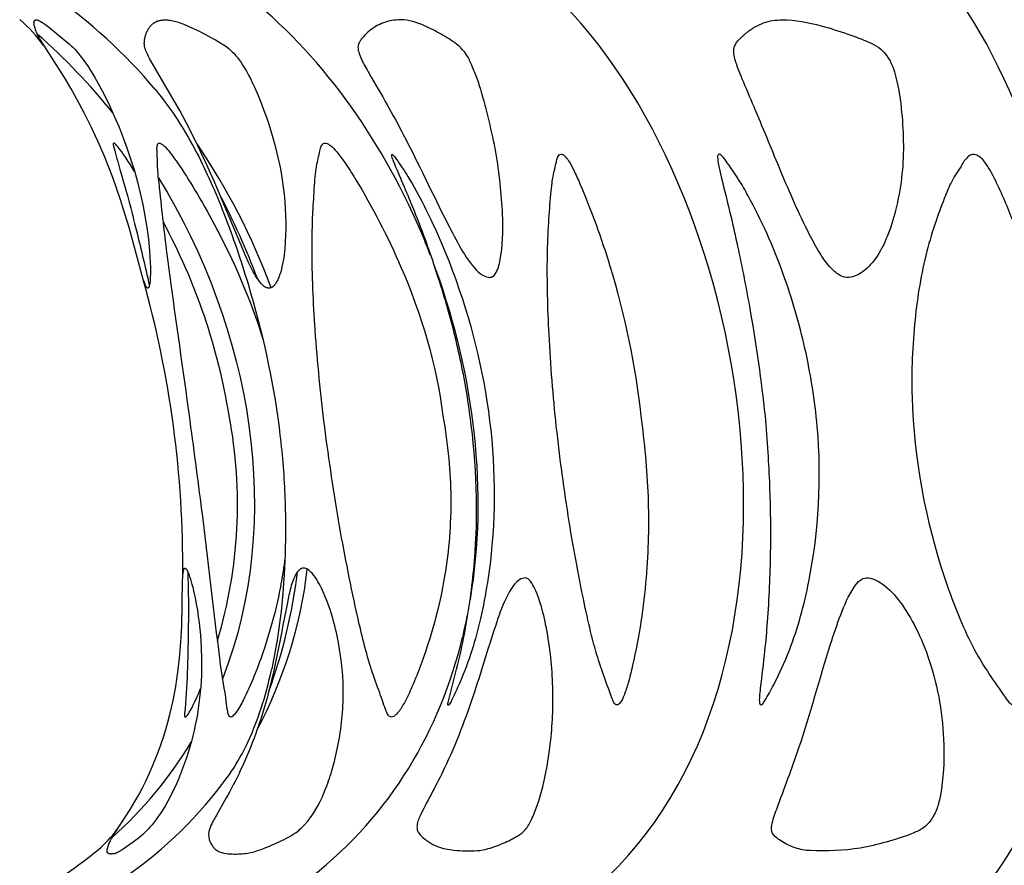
# Model space of a CAD drawing. Header units: millimetres. Extents: x 1250 to 1725, y 0 to 1655.
# Tile 27 of 256: x 1428 to 1459, y 392 to 418. Entities that reach past the tile are written whole.
import ezdxf

# ---------------------------------------------------------------- set-up
doc = ezdxf.new("R2010")
doc.units = ezdxf.units.MM
doc.header["$MEASUREMENT"] = 0
doc.layers.add('Crea2D$visibili$tangenti', color=7, linetype='Continuous', true_color=0x000000)

msp = doc.modelspace()

# ---------------------------------------------------------------- linework, layer by layer
at = {"layer": 'Crea2D$visibili$tangenti'}
msp.add_line((1441.191, 409.915), (1441.044, 410.348), dxfattribs=at)
for points in [[(1432.088, 409.672), (1432.088, 409.672), (1432.087, 409.672), (1432.086, 409.672), (1432.086, 409.672), (1432.085, 409.672), (1432.084, 409.672), (1432.084, 409.672), (1432.083, 409.673), (1432.082, 409.673), (1432.082, 409.673), (1432.081, 409.673), (1432.081, 409.673), (1432.079, 409.674), (1432.078, 409.674), (1432.077, 409.675), (1432.076, 409.675), (1432.075, 409.676), (1432.074, 409.676), (1432.073, 409.677), (1432.072, 409.678), (1432.07, 409.678), (1432.069, 409.679), (1432.068, 409.68), (1432.067, 409.681), (1432.066, 409.681), (1432.065, 409.682), (1432.064, 409.683), (1432.064, 409.684), (1432.062, 409.686), (1432.06, 409.688), (1432.058, 409.69), (1432.056, 409.692), (1432.055, 409.694), (1432.052, 409.697), (1432.049, 409.7), (1432.047, 409.704), (1432.044, 409.707), (1432.042, 409.711), (1432.04, 409.715), (1432.035, 409.722), (1432.031, 409.73), (1432.027, 409.737), (1432.02, 409.753), (1432.006, 409.784), (1431.993, 409.815), (1431.981, 409.847), (1431.97, 409.879), (1431.948, 409.944), (1431.503, 411.561), (1431.373, 411.997), (1431.235, 412.431), (1430.991, 413.128), (1430.859, 413.473), (1430.721, 413.816), (1430.528, 414.264), (1430.322, 414.707), (1430.104, 415.145), (1429.874, 415.576), (1429.683, 415.916), (1429.482, 416.252), (1428.742, 417.412), (1428.71, 417.467), (1428.68, 417.523), (1428.656, 417.57), (1428.633, 417.617), (1428.613, 417.665), (1428.603, 417.69), (1428.594, 417.714), (1428.585, 417.739), (1428.576, 417.764), (1428.569, 417.789), (1428.561, 417.814), (1428.555, 417.839), (1428.549, 417.865), (1428.543, 417.891), (1428.538, 417.917), (1428.536, 417.93), (1428.535, 417.937), (1428.534, 417.943), (1428.534, 417.95), (1428.533, 417.956), (1428.533, 417.963), (1428.533, 417.966), (1428.533, 417.969), (1428.533, 417.972), (1428.533, 417.975), (1428.533, 417.979), (1428.534, 417.982), (1428.534, 417.985), (1428.534, 417.988), (1428.535, 417.991), (1428.535, 417.994), (1428.536, 417.997), (1428.537, 418), (1428.538, 418.003), (1428.539, 418.006), (1428.54, 418.009), (1428.541, 418.011), (1428.541, 418.012), (1428.542, 418.014), (1428.542, 418.015), (1428.543, 418.017), (1428.544, 418.018), (1428.545, 418.02), (1428.546, 418.022), (1428.547, 418.024), (1428.549, 418.026), (1428.55, 418.028), (1428.551, 418.03), (1428.553, 418.032), (1428.554, 418.034), (1428.556, 418.036), (1428.558, 418.037), (1428.559, 418.039), (1428.561, 418.041), (1428.562, 418.042), (1428.563, 418.042), (1428.564, 418.043), (1428.565, 418.044), (1428.566, 418.045), (1428.567, 418.045), (1428.568, 418.046), (1428.569, 418.047), (1428.569, 418.047), (1428.57, 418.048), (1428.572, 418.048), (1428.573, 418.049), (1428.574, 418.05), (1428.575, 418.05), (1428.576, 418.051), (1428.577, 418.051), (1428.578, 418.052), (1428.579, 418.052), (1428.58, 418.052), (1428.581, 418.053), (1428.582, 418.053), (1428.583, 418.054), (1428.585, 418.054), (1428.586, 418.054), (1428.587, 418.054), (1428.588, 418.055), (1428.589, 418.055), (1428.59, 418.055), (1428.592, 418.055), (1428.593, 418.055), (1428.594, 418.055), (1428.595, 418.055), (1428.597, 418.055), (1428.598, 418.055), (1428.599, 418.055), (1428.6, 418.055), (1428.602, 418.055), (1428.603, 418.055), (1428.604, 418.054), (1428.606, 418.054), (1428.608, 418.054), (1428.611, 418.054), (1428.616, 418.053), (1428.621, 418.053), (1428.626, 418.052), (1428.631, 418.051), (1428.636, 418.05), (1428.641, 418.048), (1428.646, 418.047), (1428.651, 418.046), (1428.656, 418.044), (1428.661, 418.042), (1428.666, 418.04), (1428.675, 418.037), (1428.685, 418.032), (1428.702, 418.024), (1428.719, 418.016), (1428.735, 418.007), (1428.751, 417.997), (1428.767, 417.988), (1428.783, 417.978), (1428.814, 417.957), (1428.874, 417.915), (1428.933, 417.873), (1429.048, 417.784), (1429.584, 417.347), (1429.647, 417.293), (1429.678, 417.265), (1429.708, 417.236), (1429.745, 417.201), (1429.78, 417.165), (1429.815, 417.128), (1429.848, 417.09), (1429.914, 417.013), (1429.977, 416.934), (1430.061, 416.822), (1430.143, 416.709), (1430.221, 416.593), (1430.296, 416.476), (1430.369, 416.357), (1430.44, 416.237), (1430.576, 415.993), (1430.743, 415.675), (1430.9, 415.354), (1431.049, 415.028), (1431.189, 414.699), (1431.322, 414.363), (1431.447, 414.024), (1431.562, 413.683), (1431.669, 413.338), (1431.766, 412.991), (1431.854, 412.641), (1431.932, 412.288), (1432, 411.934), (1432.058, 411.57), (1432.106, 411.204), (1432.141, 410.837), (1432.154, 410.654), (1432.164, 410.47), (1432.169, 410.324), (1432.17, 410.178), (1432.169, 410.106), (1432.167, 410.033), (1432.163, 409.96), (1432.158, 409.887), (1432.154, 409.846), (1432.151, 409.825), (1432.148, 409.805), (1432.144, 409.784), (1432.142, 409.774), (1432.14, 409.764), (1432.138, 409.754), (1432.135, 409.744), (1432.132, 409.734), (1432.129, 409.724), (1432.128, 409.719), (1432.126, 409.714), (1432.124, 409.709), (1432.123, 409.706), (1432.122, 409.704), (1432.121, 409.701), (1432.12, 409.699), (1432.118, 409.697), (1432.117, 409.694), (1432.116, 409.692), (1432.114, 409.69), (1432.114, 409.689), (1432.113, 409.688), (1432.112, 409.687), (1432.111, 409.686), (1432.11, 409.684), (1432.109, 409.683), (1432.108, 409.682), (1432.107, 409.681), (1432.106, 409.681), (1432.106, 409.68), (1432.105, 409.679), (1432.105, 409.679), (1432.104, 409.678), (1432.103, 409.678), (1432.103, 409.677), (1432.102, 409.677), (1432.101, 409.676), (1432.1, 409.676), (1432.1, 409.675), (1432.099, 409.675), (1432.098, 409.674), (1432.097, 409.674), (1432.097, 409.674), (1432.096, 409.673), (1432.095, 409.673), (1432.094, 409.673), (1432.094, 409.673), (1432.093, 409.672), (1432.093, 409.672), (1432.093, 409.672), (1432.092, 409.672), (1432.092, 409.672), (1432.091, 409.672), (1432.091, 409.672), (1432.091, 409.672), (1432.09, 409.672), (1432.09, 409.672), (1432.089, 409.672), (1432.089, 409.672)], [(1435.871, 409.672), (1435.867, 409.672), (1435.863, 409.672), (1435.858, 409.672), (1435.854, 409.673), (1435.85, 409.673), (1435.846, 409.674), (1435.841, 409.674), (1435.837, 409.675), (1435.833, 409.676), (1435.829, 409.677), (1435.825, 409.678), (1435.82, 409.679), (1435.816, 409.68), (1435.812, 409.681), (1435.804, 409.683), (1435.796, 409.686), (1435.788, 409.689), (1435.78, 409.693), (1435.772, 409.696), (1435.764, 409.7), (1435.757, 409.704), (1435.749, 409.709), (1435.742, 409.713), (1435.733, 409.719), (1435.725, 409.725), (1435.716, 409.731), (1435.708, 409.737), (1435.7, 409.744), (1435.692, 409.75), (1435.684, 409.757), (1435.677, 409.764), (1435.669, 409.772), (1435.662, 409.779), (1435.647, 409.794), (1435.633, 409.81), (1435.619, 409.825), (1435.597, 409.853), (1435.575, 409.88), (1435.553, 409.908), (1435.533, 409.937), (1435.512, 409.966), (1435.493, 409.995), (1435.455, 410.055), (1435.419, 410.116), (1435.385, 410.177), (1435.319, 410.303), (1435.238, 410.469), (1435.16, 410.636), (1434.163, 413.013), (1433.914, 413.567), (1433.654, 414.117), (1433.378, 414.675), (1433.086, 415.226), (1432.157, 416.83), (1432.111, 416.914), (1432.089, 416.957), (1432.068, 417), (1432.048, 417.044), (1432.03, 417.088), (1432.016, 417.125), (1432.009, 417.144), (1432.003, 417.163), (1431.997, 417.181), (1431.993, 417.201), (1431.99, 417.21), (1431.988, 417.22), (1431.987, 417.229), (1431.985, 417.239), (1431.984, 417.248), (1431.983, 417.257), (1431.982, 417.266), (1431.981, 417.275), (1431.981, 417.284), (1431.98, 417.294), (1431.98, 417.312), (1431.98, 417.33), (1431.981, 417.349), (1431.982, 417.367), (1431.983, 417.386), (1431.986, 417.411), (1431.99, 417.437), (1431.994, 417.463), (1431.998, 417.489), (1432.004, 417.514), (1432.01, 417.54), (1432.017, 417.565), (1432.025, 417.59), (1432.033, 417.614), (1432.042, 417.639), (1432.052, 417.663), (1432.063, 417.687), (1432.074, 417.71), (1432.086, 417.734), (1432.099, 417.756), (1432.113, 417.779), (1432.123, 417.794), (1432.133, 417.809), (1432.144, 417.824), (1432.155, 417.839), (1432.167, 417.853), (1432.179, 417.867), (1432.191, 417.881), (1432.204, 417.894), (1432.217, 417.907), (1432.23, 417.919), (1432.244, 417.931), (1432.258, 417.942), (1432.266, 417.948), (1432.273, 417.953), (1432.28, 417.959), (1432.288, 417.964), (1432.296, 417.969), (1432.303, 417.973), (1432.311, 417.978), (1432.319, 417.983), (1432.328, 417.987), (1432.337, 417.992), (1432.346, 417.997), (1432.356, 418.001), (1432.365, 418.005), (1432.374, 418.009), (1432.384, 418.013), (1432.394, 418.016), (1432.403, 418.02), (1432.413, 418.023), (1432.433, 418.029), (1432.453, 418.034), (1432.473, 418.039), (1432.494, 418.042), (1432.514, 418.046), (1432.535, 418.049), (1432.555, 418.051), (1432.576, 418.052), (1432.596, 418.054), (1432.617, 418.054), (1432.637, 418.054), (1432.661, 418.053), (1432.684, 418.052), (1432.708, 418.05), (1432.732, 418.048), (1432.755, 418.045), (1432.779, 418.042), (1432.826, 418.034), (1432.873, 418.025), (1432.92, 418.014), (1432.966, 418.002), (1433.012, 417.989), (1433.069, 417.971), (1433.125, 417.951), (1433.181, 417.93), (1433.236, 417.907), (1433.345, 417.86), (1433.671, 417.706), (1433.887, 417.599), (1434.1, 417.486), (1434.206, 417.427), (1434.31, 417.365), (1434.401, 417.309), (1434.446, 417.28), (1434.49, 417.25), (1434.533, 417.22), (1434.576, 417.188), (1434.617, 417.155), (1434.658, 417.121), (1434.697, 417.086), (1434.735, 417.049), (1434.772, 417.012), (1434.808, 416.973), (1434.843, 416.933), (1434.877, 416.892), (1434.91, 416.85), (1434.942, 416.808), (1434.973, 416.764), (1435.003, 416.721), (1435.062, 416.631), (1435.118, 416.539), (1435.171, 416.446), (1435.238, 416.323), (1435.302, 416.199), (1435.364, 416.074), (1435.423, 415.948), (1435.534, 415.692), (1435.638, 415.434), (1435.717, 415.223), (1435.793, 415.012), (1435.865, 414.799), (1435.933, 414.584), (1435.996, 414.369), (1436.056, 414.152), (1436.111, 413.934), (1436.162, 413.715), (1436.208, 413.495), (1436.25, 413.274), (1436.287, 413.052), (1436.319, 412.83), (1436.345, 412.606), (1436.367, 412.383), (1436.383, 412.159), (1436.394, 411.934), (1436.399, 411.727), (1436.4, 411.52), (1436.394, 411.312), (1436.384, 411.106), (1436.368, 410.911), (1436.358, 410.814), (1436.347, 410.717), (1436.333, 410.62), (1436.317, 410.524), (1436.299, 410.428), (1436.278, 410.333), (1436.26, 410.259), (1436.24, 410.185), (1436.23, 410.148), (1436.218, 410.112), (1436.206, 410.076), (1436.193, 410.04), (1436.182, 410.011), (1436.171, 409.983), (1436.159, 409.955), (1436.146, 409.928), (1436.133, 409.901), (1436.118, 409.874), (1436.103, 409.848), (1436.087, 409.822), (1436.077, 409.806), (1436.067, 409.791), (1436.061, 409.783), (1436.056, 409.776), (1436.05, 409.769), (1436.044, 409.762), (1436.038, 409.755), (1436.032, 409.748), (1436.025, 409.742), (1436.019, 409.735), (1436.012, 409.729), (1436.005, 409.723), (1436.001, 409.72), (1435.998, 409.717), (1435.994, 409.715), (1435.99, 409.712), (1435.984, 409.708), (1435.977, 409.703), (1435.97, 409.699), (1435.963, 409.695), (1435.956, 409.692), (1435.952, 409.69), (1435.948, 409.689), (1435.945, 409.687), (1435.941, 409.685), (1435.937, 409.684), (1435.933, 409.683), (1435.93, 409.681), (1435.926, 409.68), (1435.922, 409.679), (1435.918, 409.678), (1435.914, 409.677), (1435.91, 409.676), (1435.907, 409.675), (1435.903, 409.674), (1435.899, 409.674), (1435.895, 409.673), (1435.891, 409.673), (1435.887, 409.672), (1435.883, 409.672), (1435.879, 409.672), (1435.875, 409.672)], [(1433.251, 400.922), (1433.252, 400.922), (1433.253, 400.921), (1433.254, 400.921), (1433.255, 400.921), (1433.256, 400.921), (1433.257, 400.921), (1433.258, 400.92), (1433.258, 400.92), (1433.259, 400.92), (1433.26, 400.919), (1433.261, 400.919), (1433.262, 400.919), (1433.263, 400.918), (1433.264, 400.918), (1433.265, 400.917), (1433.265, 400.917), (1433.266, 400.916), (1433.267, 400.916), (1433.268, 400.915), (1433.269, 400.915), (1433.27, 400.914), (1433.272, 400.912), (1433.274, 400.911), (1433.275, 400.91), (1433.277, 400.909), (1433.278, 400.907), (1433.279, 400.906), (1433.281, 400.905), (1433.284, 400.902), (1433.286, 400.899), (1433.289, 400.896), (1433.291, 400.893), (1433.294, 400.89), (1433.296, 400.887), (1433.298, 400.883), (1433.3, 400.88), (1433.302, 400.877), (1433.306, 400.87), (1433.31, 400.863), (1433.314, 400.857), (1433.326, 400.832), (1433.337, 400.808), (1433.348, 400.783), (1433.359, 400.758), (1433.378, 400.708), (1433.395, 400.657), (1433.422, 400.575), (1433.446, 400.494), (1433.469, 400.411), (1433.491, 400.329), (1433.53, 400.163), (1433.565, 399.996), (1433.602, 399.802), (1433.636, 399.608), (1433.665, 399.413), (1433.692, 399.217), (1433.714, 399.021), (1433.733, 398.825), (1433.747, 398.628), (1433.758, 398.432), (1433.768, 398.085), (1433.766, 397.739), (1433.761, 397.566), (1433.752, 397.393), (1433.741, 397.22), (1433.726, 397.048), (1433.708, 396.875), (1433.687, 396.704), (1433.663, 396.532), (1433.636, 396.361), (1433.605, 396.191), (1433.572, 396.021), (1433.535, 395.852), (1433.495, 395.684), (1433.45, 395.511), (1433.402, 395.339), (1433.35, 395.167), (1433.295, 394.997), (1433.237, 394.828), (1433.176, 394.66), (1433.111, 394.493), (1433.043, 394.328), (1432.982, 394.188), (1432.919, 394.048), (1432.853, 393.91), (1432.784, 393.774), (1432.712, 393.639), (1432.637, 393.507), (1432.558, 393.376), (1432.475, 393.247), (1432.415, 393.16), (1432.353, 393.074), (1432.289, 392.989), (1432.223, 392.907), (1432.154, 392.827), (1432.118, 392.787), (1432.082, 392.749), (1432.045, 392.711), (1432.008, 392.674), (1431.97, 392.637), (1431.931, 392.601), (1431.859, 392.539), (1431.786, 392.48), (1431.711, 392.422), (1431.634, 392.365), (1431.322, 392.147), (1431.253, 392.1), (1431.218, 392.077), (1431.2, 392.066), (1431.182, 392.056), (1431.164, 392.046), (1431.145, 392.037), (1431.136, 392.033), (1431.126, 392.029), (1431.117, 392.025), (1431.107, 392.021), (1431.097, 392.017), (1431.087, 392.014), (1431.077, 392.011), (1431.067, 392.008), (1431.057, 392.005), (1431.046, 392.002), (1431.036, 392), (1431.025, 391.998), (1430.987, 391.993), (1430.967, 391.991), (1430.957, 391.991), (1430.948, 391.99), (1430.938, 391.99), (1430.933, 391.99), (1430.928, 391.99), (1430.923, 391.991), (1430.918, 391.991), (1430.914, 391.991), (1430.909, 391.992), (1430.904, 391.993), (1430.899, 391.993), (1430.894, 391.994), (1430.89, 391.995), (1430.885, 391.997), (1430.88, 391.998), (1430.876, 391.999), (1430.871, 392.001), (1430.868, 392.002), (1430.866, 392.003), (1430.863, 392.004), (1430.861, 392.005), (1430.858, 392.006), (1430.856, 392.008), (1430.853, 392.009), (1430.851, 392.011), (1430.848, 392.012), (1430.847, 392.013), (1430.846, 392.014), (1430.845, 392.014), (1430.844, 392.015), (1430.843, 392.016), (1430.842, 392.017), (1430.841, 392.018), (1430.84, 392.019), (1430.839, 392.02), (1430.838, 392.021), (1430.837, 392.022), (1430.836, 392.023), (1430.835, 392.024), (1430.834, 392.025), (1430.833, 392.026), (1430.832, 392.027), (1430.831, 392.028), (1430.831, 392.029), (1430.83, 392.031), (1430.829, 392.032), (1430.828, 392.033), (1430.828, 392.034), (1430.827, 392.036), (1430.826, 392.037), (1430.826, 392.038), (1430.825, 392.04), (1430.824, 392.041), (1430.824, 392.043), (1430.823, 392.044), (1430.823, 392.045), (1430.822, 392.048), (1430.821, 392.051), (1430.82, 392.054), (1430.819, 392.057), (1430.819, 392.06), (1430.818, 392.063), (1430.818, 392.066), (1430.817, 392.069), (1430.817, 392.071), (1430.817, 392.074), (1430.817, 392.078), (1430.816, 392.083), (1430.816, 392.087), (1430.816, 392.092), (1430.817, 392.096), (1430.817, 392.101), (1430.817, 392.106), (1430.818, 392.11), (1430.819, 392.115), (1430.82, 392.124), (1430.822, 392.133), (1430.824, 392.141), (1430.829, 392.166), (1430.836, 392.189), (1430.843, 392.213), (1430.85, 392.237), (1430.861, 392.267), (1430.872, 392.297), (1430.885, 392.327), (1430.898, 392.357), (1430.912, 392.386), (1430.927, 392.415), (1430.957, 392.472), (1430.985, 392.521), (1431.072, 392.665), (1431.535, 393.385), (1431.684, 393.628), (1431.804, 393.839), (1431.918, 394.054), (1432.026, 394.271), (1432.129, 394.491), (1432.229, 394.717), (1432.323, 394.945), (1432.413, 395.175), (1432.497, 395.407), (1432.576, 395.641), (1432.649, 395.876), (1432.718, 396.113), (1432.78, 396.352), (1432.832, 396.57), (1432.88, 396.788), (1432.924, 397.008), (1432.963, 397.228), (1432.998, 397.449), (1433.03, 397.67), (1433.082, 398.115), (1433.123, 398.613), (1433.149, 399.112), (1433.176, 400.514), (1433.182, 400.655), (1433.185, 400.703), (1433.19, 400.751), (1433.193, 400.775), (1433.197, 400.799), (1433.201, 400.823), (1433.206, 400.846), (1433.209, 400.86), (1433.211, 400.867), (1433.213, 400.874), (1433.215, 400.878), (1433.216, 400.881), (1433.217, 400.884), (1433.219, 400.888), (1433.22, 400.891), (1433.222, 400.894), (1433.223, 400.898), (1433.225, 400.901), (1433.226, 400.903), (1433.227, 400.905), (1433.229, 400.906), (1433.229, 400.907), (1433.23, 400.908), (1433.231, 400.909), (1433.231, 400.91), (1433.232, 400.911), (1433.233, 400.912), (1433.233, 400.912), (1433.234, 400.913), (1433.235, 400.914), (1433.236, 400.915), (1433.236, 400.915), (1433.237, 400.916), (1433.238, 400.917), (1433.238, 400.917), (1433.239, 400.917), (1433.239, 400.917), (1433.24, 400.918), (1433.24, 400.918), (1433.241, 400.918), (1433.241, 400.919), (1433.242, 400.919), (1433.242, 400.919), (1433.243, 400.919), (1433.243, 400.919), (1433.244, 400.92), (1433.244, 400.92), (1433.245, 400.92), (1433.245, 400.92), (1433.246, 400.92), (1433.246, 400.921), (1433.247, 400.921), (1433.247, 400.921), (1433.248, 400.921), (1433.248, 400.921), (1433.249, 400.921), (1433.249, 400.921), (1433.25, 400.921), (1433.25, 400.922)]]:
    msp.add_lwpolyline(points, close=True, dxfattribs=at)
for centre, radius, start, end in [((1418.974, 404.55), 17.51, 40.328, 54.738), ((1425.664, 415.12), 3.813, 33.9432, 50.5533), ((1416.279, 403.393), 18.833, 38.6097, 48.9579), ((1424.468, 409.348), 10.22, 26.3801, 39.754), ((1416.315, 402.403), 20.935, 20.358, 34.2174), ((1410.323, 400.311), 26.981, 20.9356, 27.1912), ((1415.708, 402.625), 19.167, 9.1747, 28.3651), ((1425.086, 404.804), 16.893, 20.4091, 23.2617), ((1400.091, 400.982), 33.089, 359.4844, 15.7597), ((1420.101, 402.916), 14.79, 343.2832, 10.7745), ((1422.923, 402.555), 14.246, 332.0417, 353.2832), ((1419.631, 402.955), 17.271, 340.0923, 352.8284), ((1429.571, 401.782), 12.716, 346.2891, 349.4826), ((1422.19, 402.289), 13.15, 311.9194, 328.8292), ((1423.72, 402.311), 13.437, 304.9094, 323.8527), ((1428.506, 394.6), 3.201, 309.6463, 324.746), ((1421.242, 403.35), 14.574, 304.1727, 309.6889)]:
    msp.add_arc(centre, radius, start, end, dxfattribs=at)
for points in [[(1440.603, 411.475), (1439.331, 414.429), (1437.444, 417.042), (1435.135, 418.847)], [(1446.466, 391.292), (1453.466, 398.022), (1451.009, 412.865), (1444.762, 418.847)], [(1458.513, 391.292), (1463.463, 398.022), (1461.726, 412.865), (1457.309, 418.847)], [(1432.421, 413.119), (1435.342, 408.383), (1436.364, 402.426), (1434.429, 397.488)], [(1442.165, 399.938), (1442.729, 403.294), (1442.291, 406.923), (1441.097, 410.227)], [(1437.221, 391.292), (1439.704, 393.241), (1441.216, 395.871), (1441.924, 398.768)]]:
    msp.add_open_spline(points, degree=3, dxfattribs=at)
for points, knots in [([(1442.772, 410.007), (1442.702, 410.009), (1442.545, 410.06), (1442.214, 410.357), (1441.849, 410.918), (1441.107, 412.348), (1440.399, 413.875), (1439.559, 415.428), (1439.147, 416.126), (1438.841, 416.653), (1438.71, 416.919), (1438.64, 417.175), (1438.675, 417.325), (1438.74, 417.429), (1438.848, 417.559), (1439.065, 417.768), (1439.451, 418), (1439.804, 418.054), (1439.986, 418.054), (1440.247, 418.054), (1440.685, 417.91), (1441.251, 417.609), (1441.724, 417.332), (1442.055, 416.994), (1442.226, 416.599), (1442.449, 416.055), (1442.66, 415.263), (1442.979, 413.976), (1443.147, 412.66), (1443.194, 411.436), (1443.134, 410.704), (1443.037, 410.253), (1442.893, 410.044), (1442.809, 410.008), (1442.772, 410.007)], [0, 0, 0, 0, 0.209993, 0.480684, 1.321684, 2.206754, 5.315243, 6.368101, 7.501589, 7.745909, 8.196592, 8.390325, 8.535083, 8.640114, 8.759636, 9.038627, 9.543105, 10.089576, 10.089576, 10.089576, 10.867804, 11.451196, 12.016838, 12.504476, 12.857308, 13.284507, 14.279997, 15.302729, 17.268629, 18.24141, 18.981356, 19.467652, 19.613739, 19.726593, 19.726593, 19.726593, 19.726593]), ([(1453.93, 410.007), (1454.089, 410.004), (1454.442, 410.141), (1454.873, 410.62), (1455.215, 411.3), (1455.584, 412.481), (1455.731, 413.794), (1455.647, 415.19), (1455.518, 416.141), (1455.291, 416.818), (1454.981, 417.16), (1454.726, 417.311), (1454.374, 417.457), (1453.85, 417.65), (1453.013, 417.922), (1452.318, 418.053), (1451.904, 418.054), (1451.708, 418.056), (1451.308, 417.995), (1450.867, 417.725), (1450.582, 417.47), (1450.428, 417.29), (1450.377, 417.091), (1450.439, 416.747), (1450.571, 416.412), (1450.801, 415.863), (1451.226, 414.882), (1451.869, 413.286), (1452.516, 411.79), (1453.041, 410.81), (1453.338, 410.382), (1453.619, 410.099), (1453.829, 410.01), (1453.93, 410.007)], [0, 0, 0, 0, 0.467647, 1.10218, 1.892563, 2.747346, 4.800344, 5.827447, 6.941264, 7.672405, 7.956002, 8.287124, 8.563596, 9.095231, 9.964025, 11.203158, 11.203158, 11.203158, 11.792212, 12.39232, 12.731763, 12.942022, 13.094102, 13.331887, 13.980259, 14.171542, 15.11713, 17.189718, 19.332695, 20.00451, 20.523028, 20.891363, 21.190397, 21.190397, 21.190397, 21.190397]), ([(1431.675, 413.317), (1431.589, 413.456), (1431.445, 413.684), (1431.25, 413.967), (1431.126, 414.123), (1431.055, 414.194), (1431.018, 414.207), (1431.007, 414.18), (1431.009, 414.124), (1431.087, 413.857), (1431.232, 413.312), (1431.473, 412.496), (1431.78, 411.287), (1432.003, 410.366), (1432.139, 409.757)], [0, 0, 0, 0, 0.489916, 0.809751, 1.030471, 1.085522, 1.114411, 1.132107, 1.16589, 1.280255, 1.963772, 2.858953, 3.832561, 5.704252, 5.704252, 5.704252, 5.704252]), ([(1434.673, 396.271), (1434.647, 396.273), (1434.604, 396.329), (1434.572, 396.502), (1434.513, 397.017), (1434.404, 397.57), (1434.17, 399.436), (1433.892, 401.935), (1433.57, 404.34), (1433.436, 405.331), (1433.235, 406.841), (1432.923, 408.966), (1432.599, 411.455), (1432.479, 412.638), (1432.403, 413.25), (1432.39, 413.56), (1432.389, 413.75), (1432.377, 413.912), (1432.375, 414.053), (1432.379, 414.133), (1432.422, 414.217), (1432.541, 414.176), (1432.743, 413.971), (1433.1, 413.484), (1433.604, 412.679), (1434.612, 410.897), (1435.299, 409.325), (1435.681, 408.082)], [0, 0, 0, 0, 0.070875, 0.201395, 0.524552, 1.626, 1.889575, 6.166973, 9.168595, 9.168595, 9.168595, 13.736406, 15.613365, 16.698035, 17.303043, 17.462203, 17.629043, 17.874081, 17.948245, 18.05214, 18.11554, 18.203825, 18.377404, 18.98961, 20.002934, 21.231665, 25.129408, 25.129408, 25.129408, 25.129408]), ([(1439.694, 396.271), (1439.66, 396.272), (1439.589, 396.326), (1439.519, 396.488), (1439.439, 396.728), (1439.285, 397.159), (1438.965, 398.035), (1438.545, 399.774), (1438.043, 402.303), (1437.747, 404.295), (1437.614, 405.331), (1437.491, 406.34), (1437.303, 408.202), (1437.204, 410.428), (1437.227, 411.69), (1437.266, 412.377), (1437.291, 412.819), (1437.324, 413.264), (1437.379, 413.59), (1437.439, 413.831), (1437.483, 414.062), (1437.526, 414.157), (1437.608, 414.214), (1437.702, 414.191), (1437.834, 414.106), (1438.025, 413.903), (1438.284, 413.547), (1439.014, 412.38), (1440.334, 409.845), (1441.114, 407.289), (1441.305, 405.681)], [0, 0, 0, 0, 0.09901, 0.251002, 0.527755, 0.859464, 1.623621, 3.320041, 6.224856, 9.358588, 9.358588, 9.358588, 12.407908, 14.970764, 16.038346, 16.193821, 17.034465, 17.367194, 17.533143, 18.023786, 18.111715, 18.239463, 18.328545, 18.399806, 18.504754, 18.807869, 19.221269, 19.831218, 22.933974, 27.781181, 27.781181, 27.781181, 27.781181]), ([(1433.624, 413.889), (1433.774, 413.598), (1434.07, 412.976), (1434.631, 411.622), (1435.489, 409.099), (1435.99, 406.845), (1436.187, 405.331), (1436.23, 404.999), (1436.302, 404.337), (1436.392, 403.02), (1436.407, 400.825), (1436.214, 398.965), (1435.962, 397.781)], [0, 0, 0, 0, 0.982971, 2.067267, 4.393658, 8.972802, 8.972802, 8.972802, 9.976101, 10.972451, 12.929599, 16.560704, 16.560704, 16.560704, 16.560704]), ([(1442.157, 405.668), (1442.073, 406.306), (1441.852, 407.562), (1441.37, 409.412), (1440.855, 410.95), (1440.313, 412.357), (1439.942, 413.205), (1439.721, 413.746), (1439.71, 413.821), (1439.71, 413.854), (1439.743, 413.842), (1439.79, 413.786), (1439.954, 413.562), (1440.291, 413.05), (1440.965, 411.812), (1442.064, 409.23), (1442.998, 405.265), (1442.936, 401.66), (1442.501, 399.382), (1442.224, 398.323), (1441.901, 397.489), (1441.656, 396.943), (1441.537, 396.715), (1441.497, 396.649), (1441.476, 396.634)], [0, 0, 0, 0, 1.931704, 3.822931, 5.730613, 6.795985, 8.346238, 8.504988, 8.549383, 8.573589, 8.591099, 8.636451, 8.794316, 9.425274, 10.473234, 13.020912, 17.830515, 22.606285, 23.747456, 24.782592, 25.885482, 26.427592, 26.577599, 26.65638, 26.65638, 26.65638, 26.65638]), ([(1446.739, 396.647), (1446.71, 396.652), (1446.643, 396.71), (1446.466, 397.188), (1446.22, 397.851), (1445.948, 398.802), (1445.626, 400.242), (1445.214, 402.453), (1444.961, 404.351), (1444.85, 405.345), (1444.75, 406.302), (1444.606, 408.083), (1444.55, 410.214), (1444.599, 411.676), (1444.665, 412.432), (1444.705, 412.911), (1444.763, 413.247), (1444.827, 413.487), (1444.871, 413.708), (1444.909, 413.801), (1444.974, 413.872), (1445.052, 413.851), (1445.137, 413.781), (1445.263, 413.618), (1445.417, 413.32), (1445.896, 412.24), (1446.797, 409.729), (1447.325, 407.266), (1447.486, 405.681)], [0, 0, 0, 0, 0.089529, 0.245144, 1.529999, 2.209716, 3.212891, 5.953722, 8.955215, 8.955215, 8.955215, 11.84176, 14.312323, 15.348168, 16.229272, 16.587188, 16.792266, 17.251056, 17.33181, 17.46551, 17.551703, 17.604699, 17.677566, 17.889107, 18.21506, 18.682192, 21.43178, 26.209277, 26.209277, 26.209277, 26.209277]), ([(1451.24, 396.647), (1451.262, 396.654), (1451.314, 396.7), (1451.443, 396.912), (1451.742, 397.459), (1452.298, 398.666), (1453.011, 401.348), (1453.141, 403.729), (1453.001, 405.345), (1452.927, 406.166), (1452.67, 407.78), (1452.086, 409.785), (1451.453, 411.367), (1450.962, 412.343), (1450.549, 413.086), (1450.259, 413.489), (1450.075, 413.756), (1449.979, 413.844), (1449.928, 413.871), (1449.889, 413.826), (1449.886, 413.705), (1449.924, 413.476), (1450.071, 412.861), (1450.281, 412.019), (1450.594, 410.627), (1451, 408.556), (1451.252, 406.781), (1451.369, 405.681)], [0, 0, 0, 0, 0.069998, 0.200714, 0.745937, 1.939829, 4.177699, 9.038229, 9.038229, 9.038229, 11.510565, 13.931981, 15.290847, 16.616767, 17.209584, 17.83788, 18.104987, 18.182232, 18.225225, 18.265398, 18.337596, 18.583753, 18.963309, 20.231524, 21.188889, 23.243276, 26.562788, 26.562788, 26.562788, 26.562788]), ([(1460.536, 405.668), (1460.437, 407.26), (1460.007, 409.317), (1459.146, 411.725), (1458.682, 412.834), (1458.32, 413.523), (1458.076, 413.79), (1457.915, 413.86), (1457.754, 413.834), (1457.652, 413.716), (1457.56, 413.6), (1457.462, 413.426), (1457.317, 413.223), (1457.151, 412.924), (1456.954, 412.442), (1456.685, 411.732), (1456.298, 410.452), (1456, 408.609), (1455.865, 405.147), (1456.46, 401.983), (1457.409, 399.415), (1457.989, 398.144), (1458.586, 397.294), (1458.996, 396.706), (1459.127, 396.639), (1459.175, 396.634)], [0, 0, 0, 0, 4.783696, 6.257279, 7.674696, 8.386081, 8.587069, 8.751031, 8.886495, 9.068842, 9.179908, 9.351436, 9.652799, 9.938696, 10.36894, 11.218588, 12.213847, 14.377476, 16.802907, 22.587649, 23.919725, 25.024272, 26.765631, 27.025802, 27.176478, 27.176478, 27.176478, 27.176478]), ([(1441.305, 405.681), (1441.386, 405.237), (1441.503, 404.385), (1441.593, 402.708), (1441.417, 400.491), (1440.87, 398.511), (1440.343, 397.201), (1440.109, 396.71), (1439.924, 396.418), (1439.785, 396.292), (1439.721, 396.269), (1439.694, 396.271)], [0, 0, 0, 0, 1.354169, 2.577795, 5.031686, 8.000163, 8.71091, 9.267794, 9.628993, 9.744713, 9.825375, 9.825375, 9.825375, 9.825375]), ([(1441.476, 396.634), (1441.469, 396.634), (1441.465, 396.646), (1441.461, 396.695), (1441.581, 397.178), (1441.804, 397.983), (1442.099, 399.437), (1442.437, 401.96), (1442.365, 404.169), (1442.157, 405.668)], [0, 0, 0, 0, 0.014286, 0.039879, 0.141231, 1.506904, 2.544351, 4.59192, 9.132679, 9.132679, 9.132679, 9.132679]), ([(1447.486, 405.681), (1447.546, 405.263), (1447.644, 404.424), (1447.754, 402.736), (1447.706, 400.542), (1447.409, 398.599), (1447.114, 397.387), (1446.989, 396.993), (1446.881, 396.749), (1446.788, 396.649), (1446.739, 396.647)], [0, 0, 0, 0, 1.266285, 2.533334, 5.073149, 7.838954, 8.413514, 8.816355, 9.075918, 9.212566, 9.212566, 9.212566, 9.212566]), ([(1451.369, 405.681), (1451.403, 405.3), (1451.459, 404.575), (1451.531, 403.157), (1451.554, 401.392), (1451.479, 399.669), (1451.354, 398.25), (1451.254, 397.473), (1451.193, 396.93), (1451.187, 396.76), (1451.205, 396.666), (1451.229, 396.646), (1451.24, 396.647)], [0, 0, 0, 0, 1.146368, 2.181111, 4.258948, 6.441136, 7.352331, 8.532176, 8.790612, 8.992608, 9.040961, 9.074784, 9.074784, 9.074784, 9.074784]), ([(1436.373, 401.226), (1436.34, 400.96), (1436.259, 400.451), (1436.052, 399.46), (1435.689, 398.239), (1435.257, 397.136), (1434.911, 396.488), (1434.763, 396.31), (1434.701, 396.27), (1434.673, 396.271)], [0, 0, 0, 0, 0.804828, 1.547109, 3.032024, 4.624595, 5.094935, 5.231867, 5.313327, 5.313327, 5.313327, 5.313327]), ([(1433.334, 400.816), (1433.343, 400.493), (1433.364, 399.864), (1433.345, 398.385), (1433.318, 397.2), (1433.23, 396.314), (1433.248, 396.274), (1433.258, 396.271)], [0, 0, 0, 0, 0.971512, 1.885458, 4.440673, 4.522136, 4.557332, 4.557332, 4.557332, 4.557332]), ([(1436.955, 400.922), (1437.001, 400.921), (1437.108, 400.881), (1437.331, 400.652), (1437.73, 399.906), (1438.09, 398.618), (1438.255, 396.93), (1438.092, 395.557), (1437.834, 394.546), (1437.543, 393.732), (1437.187, 393.065), (1436.638, 392.578), (1436.102, 392.334), (1435.565, 392.09), (1435.181, 392.004), (1435.038, 391.998), (1434.872, 391.99), (1434.609, 391.979), (1434.228, 392.07), (1434.014, 392.35), (1433.967, 392.624), (1434.049, 392.86), (1434.129, 393.017), (1434.331, 393.387), (1434.629, 393.893), (1435.062, 394.745), (1435.543, 395.899), (1436.053, 397.656), (1436.312, 399.2), (1436.545, 400.32), (1436.668, 400.675), (1436.82, 400.882), (1436.911, 400.921), (1436.955, 400.922)], [0, 0, 0, 0, 0.137304, 0.332294, 0.94743, 2.659577, 4.323729, 6.00918, 6.78976, 7.444893, 8.613468, 9.016175, 9.629919, 10.363459, 10.793966, 10.793966, 10.793966, 11.291808, 11.584878, 11.940445, 12.279637, 12.414796, 12.656597, 12.82386, 13.672956, 14.423273, 15.683851, 17.424077, 19.897486, 20.378725, 20.858743, 21.011825, 21.141503, 21.141503, 21.141503, 21.141503]), ([(1443.884, 400.621), (1443.926, 400.617), (1444.006, 400.566), (1444.112, 400.42), (1444.22, 400.192), (1444.379, 399.768), (1444.54, 399.107), (1444.721, 397.946), (1444.783, 396.439), (1444.609, 394.851), (1444.355, 393.734), (1444.096, 393.095), (1443.912, 392.752), (1443.593, 392.509), (1443.196, 392.327), (1442.774, 392.158), (1442.493, 392.102), (1442.373, 392.098), (1442.132, 392.088), (1441.712, 392.081), (1441.097, 392.202), (1440.715, 392.452), (1440.501, 392.696), (1440.485, 392.952), (1440.794, 393.603), (1441.329, 394.55), (1441.87, 395.841), (1442.415, 397.371), (1442.806, 398.732), (1443.174, 399.776), (1443.372, 400.172), (1443.561, 400.466), (1443.751, 400.613), (1443.884, 400.621)], [0, 0, 0, 0, 0.124253, 0.275729, 0.538355, 0.877564, 1.635068, 2.57317, 4.404691, 6.143422, 7.356304, 7.832952, 8.207097, 8.511406, 9.019547, 9.515832, 9.873755, 9.873755, 9.873755, 10.59847, 11.129653, 11.739368, 11.929957, 12.101303, 12.471487, 14.078941, 15.370241, 16.656632, 18.956985, 19.610851, 19.979312, 20.278873, 20.664383, 20.664383, 20.664383, 20.664383]), ([(1454.53, 400.621), (1454.465, 400.618), (1454.311, 400.543), (1454.012, 400.154), (1453.719, 399.468), (1453.159, 397.784), (1452.614, 395.721), (1451.905, 393.866), (1451.581, 392.981), (1451.556, 392.655), (1451.719, 392.503), (1451.939, 392.341), (1452.299, 392.163), (1452.618, 392.101), (1452.78, 392.098), (1453.302, 392.08), (1454.107, 392.097), (1455.175, 392.361), (1455.836, 392.568), (1456.325, 392.784), (1456.58, 393.06), (1456.758, 393.415), (1456.938, 394.208), (1457.008, 395.777), (1456.729, 397.556), (1456.121, 399.017), (1455.648, 399.84), (1455.124, 400.412), (1454.715, 400.617), (1454.53, 400.621)], [0, 0, 0, 0, 0.195158, 0.493448, 1.456317, 2.425, 5.817166, 7.848215, 8.379402, 8.64526, 8.800239, 8.986347, 9.493331, 9.969795, 9.969795, 9.969795, 11.541567, 12.367484, 13.256917, 13.627647, 13.950807, 14.375021, 14.798815, 16.387732, 19.061298, 20.160383, 21.105072, 21.913901, 22.452669, 22.452669, 22.452669, 22.452669]), ([(1434.571, 394.385), (1434.928, 394.876), (1435.277, 395.513), (1435.71, 396.776), (1435.824, 397.176), (1435.934, 397.657), (1435.948, 397.719), (1435.961, 397.781)], [0.00009, 0.00009, 0.00009, 0.00009, 3.276973, 3.276973, 4.657593, 4.657593, 4.859794, 4.859794, 4.859794, 4.859794]), ([(1433.258, 396.271), (1433.269, 396.27), (1433.294, 396.288), (1433.358, 396.369), (1433.522, 396.657), (1433.646, 396.942), (1433.737, 397.161)], [0, 0, 0, 0, 0.03026, 0.092151, 0.30879, 1.022133, 1.022133, 1.022133, 1.022133])]:
    msp.add_open_spline(points, degree=3, knots=knots, dxfattribs=at)

doc.saveas('drawing.dxf')
